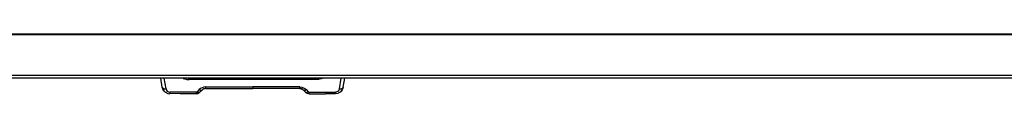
# Model space of a CAD drawing. Header units: millimetres. Extents: x -1298 to 168, y 345 to 933.
# Tile 12 of 22: x -637 to -254, y 346 to 369. Entities that reach past the tile are written whole.
import ezdxf

# ---------------------------------------------------------------- set-up
doc = ezdxf.new("R2010")
doc.units = ezdxf.units.MM

# ---------------------------------------------------------------- blocks, each defined once
blk = doc.blocks.new('Gehäuserahmen-lang__5', base_point=(-1187.16, 352.31))
at = {"color": 7, "linetype": 'Continuous'}
for p, q in [((98.87, 369.41), (-1187.16, 369.41)), ((67.87, 352.31), (-1156.15, 352.31)), ((67.87, 352.31), (-1156.15, 352.31))]:
    blk.add_line(p, q, dxfattribs=at)
at = {"color": 1, "linetype": 'Continuous'}
for p, q in [((17.36, 369.21), (-1164.24, 369.21)), ((66.88, 353.31), (-1155.17, 353.31)), ((67.87, 352.31), (-1156.15, 352.31))]:
    blk.add_line(p, q, dxfattribs=at)
blk = doc.blocks.new('Gehaeuse-kpl_-S120__26', base_point=(-1215.34, 345.41))
blk.add_blockref('Gehäuserahmen-lang__5', (-1187.16, 352.31))
blk = doc.blocks.new('Steckergehaeuse__37', base_point=(-582.48, 346.28))
at = {"color": 7, "linetype": 'Continuous'}
for p, q in [((-581.85, 348.76), (-582.48, 352.31)), ((-571.75, 352.31), (-571.34, 352.28)), ((-571.34, 352.28), (-571.75, 352.31)), ((-571.34, 352.28), (-521.94, 352.28)), ((-521.54, 352.31), (-521.94, 352.28)), ((-511.44, 348.76), (-510.81, 352.31)), ((-581.85, 348.76), (-581.69, 348.19)), ((-581.69, 348.19), (-581.85, 348.76)), ((-581.69, 348.19), (-581.62, 348.03)), ((-581.62, 348.03), (-581.69, 348.19)), ((-581.62, 348.03), (-581.51, 347.8)), ((-581.51, 347.8), (-581.62, 348.03)), ((-581.51, 347.8), (-581.22, 347.38)), ((-581.22, 347.38), (-581.51, 347.8)), ((-581.22, 347.38), (-580.85, 347)), ((-580.85, 347), (-581.22, 347.38)), ((-580.85, 347), (-580.42, 346.7)), ((-580.42, 346.7), (-580.85, 347)), ((-580.42, 346.7), (-580.23, 346.59)), ((-580.42, 346.7), (-580.23, 346.59)), ((-580.23, 346.59), (-579.94, 346.47)), ((-580.23, 346.59), (-579.94, 346.47)), ((-579.94, 346.47), (-579.69, 346.38)), ((-579.94, 346.47), (-579.69, 346.38)), ((-579.69, 346.38), (-579.17, 346.29)), ((-579.69, 346.38), (-579.17, 346.29)), ((-579.17, 346.29), (-578.89, 346.34)), ((-579.17, 346.29), (-578.89, 346.34)), ((-574.91, 346.28), (-578.89, 346.34)), ((-568.64, 346.28), (-574.91, 346.28)), ((-568.31, 346.3), (-568.64, 346.28)), ((-568.64, 346.28), (-568.31, 346.3)), ((-567.92, 346.41), (-568.31, 346.3)), ((-568.31, 346.3), (-567.92, 346.41)), ((-567.5, 346.64), (-567.92, 346.41)), ((-567.22, 346.86), (-567.5, 346.64)), ((-567.36, 346.78), (-567.22, 346.86)), ((-566.4, 347.69), (-567.22, 346.86)), ((-566.64, 347.57), (-566.4, 347.69)), ((-566.13, 347.91), (-566.4, 347.69)), ((-566.13, 347.91), (-566.4, 347.69)), ((-565.75, 348.12), (-566.13, 347.91)), ((-565.75, 348.12), (-566.13, 347.91)), ((-565.42, 348.23), (-565.75, 348.12)), ((-565.42, 348.23), (-565.75, 348.12)), ((-565.2, 348.26), (-565.42, 348.23)), ((-565.2, 348.26), (-565.42, 348.23)), ((-564.98, 348.28), (-565.2, 348.26)), ((-564.98, 348.28), (-565.2, 348.26)), ((-564.98, 348.28), (-546.64, 348.28)), ((-528.3, 348.28), (-546.64, 348.28)), ((-528.3, 348.28), (-528.08, 348.26)), ((-528.08, 348.26), (-528.3, 348.28)), ((-528.08, 348.26), (-527.87, 348.23)), ((-527.87, 348.23), (-528.08, 348.26)), ((-527.87, 348.23), (-527.54, 348.12)), ((-527.54, 348.12), (-527.87, 348.23)), ((-527.54, 348.12), (-527.15, 347.91)), ((-527.15, 347.91), (-527.54, 348.12)), ((-527.15, 347.91), (-526.89, 347.69)), ((-526.89, 347.69), (-527.15, 347.91)), ((-526.89, 347.69), (-526.06, 346.86)), ((-526.06, 346.86), (-525.77, 346.62)), ((-525.93, 346.78), (-526.06, 346.86)), ((-525.77, 346.62), (-525.41, 346.43)), ((-525.41, 346.43), (-524.96, 346.3)), ((-525.41, 346.43), (-524.96, 346.3)), ((-524.96, 346.3), (-524.65, 346.28)), ((-524.96, 346.3), (-524.65, 346.28)), ((-524.65, 346.28), (-518.37, 346.28)), ((-514.39, 346.28), (-518.37, 346.28)), ((-513.57, 346.39), (-514.39, 346.28)), ((-513.57, 346.39), (-514.39, 346.28)), ((-513.34, 346.47), (-513.57, 346.39)), ((-513.34, 346.47), (-513.57, 346.39)), ((-512.58, 346.88), (-513.34, 346.47)), ((-512.86, 346.7), (-513.34, 346.47)), ((-512.58, 346.88), (-512.86, 346.7)), ((-511.78, 347.8), (-512.58, 346.88)), ((-512.07, 347.38), (-512.58, 346.88)), ((-511.78, 347.8), (-512.07, 347.38)), ((-511.66, 348.03), (-511.78, 347.8)), ((-511.66, 348.03), (-511.78, 347.8)), ((-511.44, 348.76), (-511.66, 348.03)), ((-511.44, 348.76), (-511.66, 348.03))]:
    blk.add_line(p, q, dxfattribs=at)
at = {"color": 1, "linetype": 'Continuous'}
for p, q in [((-580.37, 348.13), (-581.11, 352.31)), ((-573.69, 352.25), (-573.24, 352.09)), ((-573.24, 352.09), (-572.55, 351.92)), ((-572.55, 351.92), (-572.31, 351.87)), ((-572.31, 351.87), (-571.34, 351.8)), ((-521.94, 351.8), (-571.34, 351.8)), ((-521.94, 351.8), (-521.94, 352.28)), ((-520.98, 351.87), (-521.94, 351.8)), ((-520.74, 351.92), (-520.98, 351.87)), ((-520.04, 352.09), (-520.74, 351.92)), ((-519.6, 352.25), (-520.04, 352.09)), ((-512.91, 348.13), (-512.18, 352.31)), ((-580.37, 348.13), (-580.22, 347.69)), ((-580.22, 347.69), (-579.91, 347.29)), ((-579.91, 347.29), (-579.7, 347.13)), ((-579.7, 347.13), (-579.42, 346.99)), ((-579.42, 346.99), (-579.11, 346.91)), ((-579.11, 346.91), (-578.89, 346.89)), ((-568.67, 346.89), (-578.89, 346.89)), ((-568.28, 347.05), (-568.67, 346.89)), ((-567.46, 347.87), (-568.28, 347.05)), ((-566.96, 348.28), (-567.46, 347.87)), ((-566.36, 348.61), (-566.96, 348.28)), ((-565.69, 348.82), (-566.36, 348.61)), ((-564.98, 348.89), (-565.69, 348.82)), ((-564.98, 348.89), (-546.64, 348.89)), ((-546.64, 348.89), (-546.64, 348.28)), ((-528.3, 348.89), (-546.64, 348.89)), ((-528.3, 348.89), (-527.59, 348.82)), ((-527.59, 348.82), (-526.92, 348.61)), ((-526.92, 348.61), (-526.33, 348.28)), ((-526.33, 348.28), (-525.83, 347.87)), ((-525.83, 347.87), (-525.01, 347.05)), ((-525.01, 347.05), (-524.62, 346.89)), ((-524.62, 346.89), (-514.39, 346.89)), ((-514.18, 346.91), (-514.39, 346.89)), ((-513.87, 346.99), (-514.18, 346.91)), ((-513.59, 347.13), (-513.87, 346.99)), ((-513.38, 347.29), (-513.59, 347.13)), ((-513.07, 347.69), (-513.38, 347.29)), ((-512.91, 348.13), (-513.07, 347.69))]:
    blk.add_line(p, q, dxfattribs=at)
for points, knots in [([(-571.34, 352.28), (-571.34, 352.27), (-571.34, 352.25), (-571.34, 352.19), (-571.34, 352.09), (-571.34, 351.96), (-571.34, 351.86), (-571.34, 351.81), (-571.34, 351.8)], [0, 0, 0, 0, 0.0100043, 0.0800341, 0.1698294, 0.3181913, 0.456549, 0.4763144, 0.4763144, 0.4763144, 0.4763144]), ([(-581.8, 348.61), (-581.77, 348.57), (-581.68, 348.46), (-581.51, 348.3), (-581.26, 348.2), (-580.99, 348.14), (-580.68, 348.11), (-580.48, 348.13), (-580.37, 348.13)], [0, 0, 0, 0, 0.153903, 0.424238, 0.678844, 0.960892, 1.265026, 1.583283, 1.583283, 1.583283, 1.583283]), ([(-578.89, 346.89), (-578.89, 346.81), (-578.89, 346.66), (-578.89, 346.48), (-578.89, 346.38), (-578.89, 346.34), (-578.89, 346.34)], [0, 0, 0, 0, 0.2564457, 0.4513418, 0.5452744, 0.5586933, 0.5586933, 0.5586933, 0.5586933]), ([(-568.67, 346.89), (-568.66, 346.81), (-568.66, 346.65), (-568.65, 346.45), (-568.64, 346.33), (-568.64, 346.28), (-568.64, 346.28)], [0, 0, 0, 0, 0.2498283, 0.4735745, 0.600565, 0.6187065, 0.6187065, 0.6187065, 0.6187065]), ([(-568.28, 347.05), (-568.19, 346.99), (-568, 346.88), (-567.75, 346.77), (-567.51, 346.62), (-567.41, 346.73), (-567.36, 346.78)], [0, 0, 0, 0, 0.312416, 0.645303, 0.863028, 1.047739, 1.047739, 1.047739, 1.047739]), ([(-567.46, 347.87), (-567.37, 347.82), (-567.21, 347.72), (-566.96, 347.62), (-566.77, 347.58), (-566.67, 347.58), (-566.64, 347.57)], [0, 0, 0, 0, 0.3037069, 0.5720004, 0.7862393, 0.8765832, 0.8765832, 0.8765832, 0.8765832]), ([(-564.98, 348.89), (-564.98, 348.81), (-564.98, 348.66), (-564.98, 348.46), (-564.98, 348.33), (-564.98, 348.28), (-564.98, 348.28)], [0, 0, 0, 0, 0.2413954, 0.4670712, 0.5994157, 0.6183221, 0.6183221, 0.6183221, 0.6183221]), ([(-528.3, 348.28), (-528.3, 348.28), (-528.3, 348.33), (-528.3, 348.45), (-528.3, 348.65), (-528.3, 348.81), (-528.3, 348.89)], [0, 0, 0, 0, 0.0173281, 0.1386246, 0.3601016, 0.6183221, 0.6183221, 0.6183221, 0.6183221]), ([(-526.89, 347.69), (-526.84, 347.67), (-526.71, 347.61), (-526.45, 347.57), (-526.14, 347.69), (-525.94, 347.81), (-525.83, 347.87)], [0, 0, 0, 0, 0.156088, 0.443898, 0.759932, 1.134215, 1.134215, 1.134215, 1.134215]), ([(-525.93, 346.78), (-525.88, 346.72), (-525.77, 346.6), (-525.53, 346.77), (-525.28, 346.88), (-525.1, 346.99), (-525.01, 347.05)], [0, 0, 0, 0, 0.201252, 0.415561, 0.744629, 1.056877, 1.056877, 1.056877, 1.056877]), ([(-524.65, 346.28), (-524.65, 346.28), (-524.64, 346.33), (-524.64, 346.45), (-524.63, 346.65), (-524.62, 346.81), (-524.62, 346.89)], [0, 0, 0, 0, 0.0181428, 0.1451427, 0.3689008, 0.6187392, 0.6187392, 0.6187392, 0.6187392]), ([(-514.39, 346.28), (-514.39, 346.29), (-514.39, 346.34), (-514.39, 346.46), (-514.39, 346.66), (-514.39, 346.81), (-514.39, 346.89)], [0, 0, 0, 0, 0.01849, 0.1479199, 0.3706768, 0.6116457, 0.6116457, 0.6116457, 0.6116457]), ([(-512.91, 348.13), (-512.81, 348.13), (-512.6, 348.11), (-512.3, 348.14), (-512.03, 348.2), (-511.77, 348.3), (-511.61, 348.46), (-511.52, 348.57), (-511.49, 348.61)], [0, 0, 0, 0, 0.318252, 0.622386, 0.904435, 1.159041, 1.429376, 1.583279, 1.583279, 1.583279, 1.583279])]:
    blk.add_open_spline(points, degree=3, knots=knots, dxfattribs=at)
at = {"color": 7, "linetype": 'Continuous'}
for points, knots in [([(-581.85, 348.76), (-581.85, 348.75), (-581.83, 348.7), (-581.81, 348.65), (-581.8, 348.61)], [0, 0, 0, 0, 0.0191366, 0.153093, 0.153093, 0.153093, 0.153093]), ([(-511.49, 348.61), (-511.47, 348.65), (-511.46, 348.7), (-511.44, 348.75), (-511.44, 348.76)], [0, 0, 0, 0, 0.1339557, 0.1530922, 0.1530922, 0.1530922, 0.1530922])]:
    blk.add_open_spline(points, degree=3, knots=knots, dxfattribs=at)
blk = doc.blocks.new('S120_1__64', base_point=(-1298.38, 345.41))
for name, p in [('Gehaeuse-kpl_-S120__26', (-1215.34, 345.41)), ('Steckergehaeuse__37', (-582.48, 346.28))]:
    blk.add_blockref(name, p)
blk = doc.blocks.new('Vordans1', base_point=(-565, 638))
blk.add_blockref('S120_1__64', (-1298.38, 345.41))

msp = doc.modelspace()

# ---------------------------------------------------------------- block references
msp.add_blockref('Vordans1', (-565, 638))

doc.saveas('drawing.dxf')
